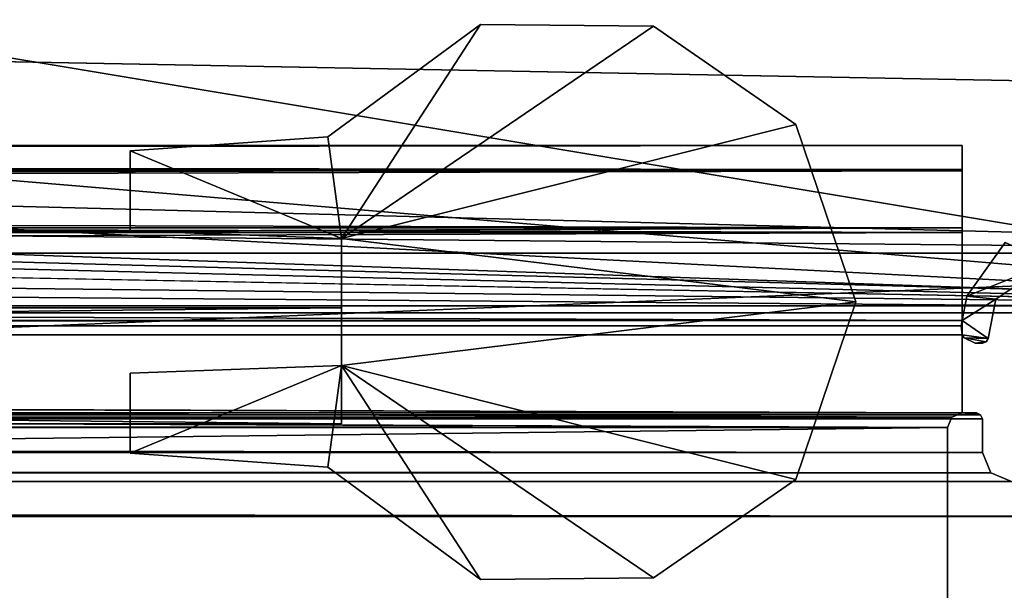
# Model space of a CAD drawing. Header units: metres. Extents: x -1004 to 0, y -808 to 0.
# Tile 60 of 142: x -116 to -82, y -761 to -742. Entities that reach past the tile are written whole.
import ezdxf

# ---------------------------------------------------------------- set-up
doc = ezdxf.new("R2010")
doc.units = ezdxf.units.M

msp = doc.modelspace()

# ---------------------------------------------------------------- linework, layer by layer
at = {"layer": 'top0'}
for points in [[(-920.458618, -745.91095, 2059.759766), (-920.458618, -746.793457, 2061.877197), (-83.458664, -745.91095, 2059.759766)], [(-920.458618, -746.793457, 2061.877197), (-83.458664, -746.793823, 2061.877441), (-83.458664, -745.91095, 2059.759766)], [(-83.458664, -745.91095, 2055.583008), (-920.458618, -745.91095, 2055.583008), (-83.458664, -745.91095, 2059.759766)], [(-920.458618, -745.91095, 2055.583008), (-920.458618, -745.91095, 2059.759766), (-83.458664, -745.91095, 2059.759766)], [(-920.458618, -746.738342, 2053.52124), (-920.458618, -745.91095, 2055.583008), (-83.458664, -746.738037, 2053.521729)], [(-920.458618, -745.91095, 2055.583008), (-83.458664, -745.91095, 2055.583008), (-83.458664, -746.738037, 2053.521729)], [(-83.458664, -745.91095, 166.059708), (-83.458664, -746.793823, 163.941879), (-920.458618, -745.91095, 166.059708)], [(-83.458664, -746.793823, 163.941879), (-920.458618, -746.793457, 163.94223), (-920.458618, -745.91095, 166.059708)], [(-83.458664, -745.91095, 170.236343), (-83.458664, -745.91095, 166.059708), (-920.458618, -745.91095, 170.236343)], [(-83.458664, -745.91095, 166.059708), (-920.458618, -745.91095, 166.059708), (-920.458618, -745.91095, 170.236343)], [(-83.458664, -746.738037, 172.297745), (-83.458664, -745.91095, 170.236343), (-920.458618, -746.738342, 172.298096)], [(-83.458664, -745.91095, 170.236343), (-920.458618, -745.91095, 170.236343), (-920.458618, -746.738342, 172.298096)], [(-83.458664, -746.738037, 2053.521729), (-83.458664, -745.91095, 2055.583008), (-83.458664, -748.91095, 2062.759766)], [(-83.458664, -745.91095, 2055.583008), (-83.458664, -745.91095, 2059.759766), (-83.458664, -748.91095, 2062.759766)], [(-83.458664, -748.91095, 2062.759766), (-83.458664, -745.91095, 2059.759766), (-83.458664, -746.793823, 2061.877441)], [(-83.458664, -748.753967, 173.232193), (-83.458664, -746.793823, 163.941879), (-83.458664, -745.91095, 166.059708)], [(-83.458664, -745.91095, 166.059708), (-83.458664, -745.91095, 170.236343), (-83.458664, -748.753967, 173.232193)], [(-83.458664, -745.91095, 170.236343), (-83.458664, -746.738037, 172.297745), (-83.458664, -748.753967, 173.232193)], [(-920.458618, -746.738342, 2053.52124), (-83.458664, -746.738037, 2053.521729), (-83.458664, -748.753967, 2052.587158)], [(-83.458664, -748.753967, 173.232193), (-83.458664, -746.738037, 172.297745), (-920.458618, -748.753967, 173.232193)], [(-83.458664, -746.738037, 172.297745), (-920.458618, -746.738342, 172.298096), (-920.458618, -748.753967, 173.232193)], [(-920.458618, -748.753967, 2052.587158), (-920.458618, -746.738342, 2053.52124), (-83.458664, -748.753967, 2052.587158)], [(-920.458618, -746.793457, 2061.877197), (-920.458618, -748.91095, 2062.759766), (-83.458664, -746.793823, 2061.877441)], [(-83.458664, -746.793823, 163.941879), (-83.458664, -748.91095, 163.059708), (-920.458618, -746.793457, 163.94223)], [(-83.458664, -748.91095, 163.059708), (-920.458618, -748.91095, 163.059708), (-920.458618, -746.793457, 163.94223)], [(-920.458618, -748.91095, 2062.759766), (-83.458664, -748.91095, 2062.759766), (-83.458664, -746.793823, 2061.877441)], [(-83.458664, -748.91095, 2062.759766), (-83.458664, -748.753967, 2052.587158), (-83.458664, -746.738037, 2053.521729)], [(-83.458664, -748.91095, 163.059708), (-83.458664, -746.793823, 163.941879), (-83.458664, -748.753967, 173.232193)], [(-920.458618, -751.950134, 2052.419678), (-83.458664, -748.753967, 2052.587158), (-83.458664, -751.950256, 2052.419678)], [(-920.458618, -751.950134, 2052.419678), (-920.458618, -748.753967, 2052.587158), (-83.458664, -748.753967, 2052.587158)], [(-920.421997, -752.13855, 173.409576), (-83.458664, -748.753967, 173.232193), (-920.458618, -751.950134, 173.399704)], [(-83.458664, -748.753967, 173.232193), (-920.458618, -748.753967, 173.232193), (-920.458618, -751.950134, 173.399704)], [(-83.458664, -751.950256, 173.399704), (-83.458664, -748.753967, 173.232193), (-920.421997, -752.13855, 173.409576)], [(-83.458664, -751.950256, 2052.419678), (-83.458664, -748.753967, 2052.587158), (-83.458664, -748.91095, 2062.759766)], [(-83.458664, -751.950256, 173.399704), (-83.458664, -748.91095, 163.059708), (-83.458664, -748.753967, 173.232193)], [(-83.458664, -748.91095, 2062.759766), (-920.458618, -748.91095, 2062.759766), (-83.458664, -751.950256, 2062.759766)], [(-920.458618, -748.91095, 2062.759766), (-920.458618, -751.950134, 2062.759766), (-83.458664, -751.950256, 2062.759766)], [(-920.458618, -748.91095, 163.059708), (-83.458664, -748.91095, 163.059708), (-920.458618, -751.950134, 163.059708)], [(-83.458664, -748.91095, 163.059708), (-83.458664, -751.950256, 163.059708), (-920.458618, -751.950134, 163.059708)], [(-83.458664, -751.950256, 2062.759766), (-83.458664, -751.950256, 2052.419678), (-83.458664, -748.91095, 2062.759766)], [(-83.458664, -751.950256, 173.399704), (-83.458664, -751.950256, 163.059708), (-83.458664, -748.91095, 163.059708)], [(-81.977592, -749.262573, 2062.759766), (-83.29628, -751.114807, 2062.759766), (-80.422409, -749.955994, 2062.759766)], [(-83.29628, -751.114807, 2062.759766), (-81.977592, -749.262573, 2062.759766), (-83.29628, -751.114807, 163.059708)], [(-81.977592, -749.262573, 2062.759766), (-81.977592, -749.262573, 163.059708), (-83.29628, -751.114807, 163.059708)], [(-83.29628, -751.114807, 163.059708), (-81.977592, -749.262573, 163.059708), (-80.422409, -749.955994, 163.059708)], [(-83.29628, -751.114807, 2062.759766), (-82.297012, -751.214539, 2062.759766), (-80.422409, -749.955994, 2062.759766)], [(-83.29628, -751.114807, 163.059708), (-80.422409, -749.955994, 163.059708), (-82.297012, -751.214539, 163.059708)], [(-80.422409, -749.955994, 2062.759766), (-82.297012, -751.214539, 2062.759766), (-80.422409, -749.955994, 163.059708)], [(-82.297012, -751.214539, 2062.759766), (-82.297012, -751.214539, 163.059708), (-80.422409, -749.955994, 163.059708)], [(-83.29628, -751.114807, 2062.759766), (-83.458664, -751.950256, 2062.759766), (-82.297012, -751.214539, 2062.759766)], [(-83.458664, -751.950256, 2062.759766), (-83.29628, -751.114807, 2062.759766), (-83.458664, -751.950256, 2052.419678)], [(-83.29628, -751.114807, 2062.759766), (-83.29628, -751.114807, 163.059708), (-83.458664, -751.950256, 2052.419678)], [(-83.458664, -751.950256, 2052.419678), (-83.29628, -751.114807, 163.059708), (-83.458664, -751.950256, 173.399704)], [(-83.29628, -751.114807, 163.059708), (-83.458664, -751.950256, 163.059708), (-83.458664, -751.950256, 173.399704)], [(-83.458664, -751.950256, 163.059708), (-83.29628, -751.114807, 163.059708), (-82.297012, -751.214539, 163.059708)], [(-83.458664, -751.950256, 2062.759766), (-82.560928, -752.572083, 2062.759766), (-82.297012, -751.214539, 2062.759766)], [(-83.458664, -751.950256, 163.059708), (-82.297012, -751.214539, 163.059708), (-82.560928, -752.572083, 163.059708)], [(-82.297012, -751.214539, 163.059708), (-82.297012, -751.214539, 2062.759766), (-82.560928, -752.572083, 163.059708)], [(-82.297012, -751.214539, 2062.759766), (-82.560928, -752.572083, 2062.759766), (-82.560928, -752.572083, 163.059708)], [(-83.458664, -751.950256, 2062.759766), (-920.458618, -751.950134, 2062.759766), (-920.458618, -752.442322, 2062.759766)], [(-920.421997, -752.13855, 2052.409912), (-920.458618, -751.950134, 2052.419678), (-83.458664, -751.950256, 2052.419678)], [(-920.458618, -751.950134, 163.059708), (-83.458664, -751.950256, 163.059708), (-920.458618, -752.442322, 163.059708)], [(-920.458618, -752.442322, 2062.759766), (-83.458664, -752.442261, 2062.759766), (-83.458664, -751.950256, 2062.759766)], [(-920.458618, -752.442322, 163.059708), (-83.458664, -751.950256, 163.059708), (-83.458664, -752.442261, 163.059708)], [(-920.458618, -752.442322, 2052.393799), (-920.421997, -752.13855, 2052.409912), (-83.458664, -752.442261, 2052.393799)], [(-920.421997, -752.13855, 173.409576), (-920.458618, -752.442322, 173.425491), (-83.958633, -755.63855, 173.593002)], [(-920.421997, -752.13855, 2052.409912), (-83.458664, -751.950256, 2052.419678), (-83.495255, -752.13855, 2052.409912)], [(-83.495255, -752.13855, 173.409576), (-83.458664, -751.950256, 173.399704), (-920.421997, -752.13855, 173.409576)], [(-83.458664, -752.442261, 2052.393799), (-920.421997, -752.13855, 2052.409912), (-83.495255, -752.13855, 2052.409912)], [(-83.811951, -755.286255, 173.574539), (-920.421997, -752.13855, 173.409576), (-83.958633, -755.63855, 173.593002)], [(-83.811951, -755.286255, 173.574539), (-83.458633, -755.13855, 173.566803), (-920.421997, -752.13855, 173.409576)], [(-83.458633, -755.13855, 173.566803), (-83.458664, -752.442261, 173.425491), (-920.421997, -752.13855, 173.409576)], [(-920.421997, -752.13855, 173.409576), (-83.458664, -752.442261, 173.425491), (-83.495255, -752.13855, 173.409576)], [(-83.495255, -752.13855, 173.409576), (-83.495255, -752.13855, 2052.409912), (-83.458664, -751.950256, 173.399704)], [(-83.495255, -752.13855, 2052.409912), (-83.458664, -751.950256, 2052.419678), (-83.458664, -751.950256, 173.399704)], [(-83.495255, -752.13855, 2052.409912), (-83.495255, -752.13855, 173.409576), (-83.458664, -752.442261, 2052.393799)], [(-83.495255, -752.13855, 173.409576), (-83.458664, -752.442261, 173.425491), (-83.458664, -752.442261, 2052.393799)], [(-83.458664, -752.442261, 2062.759766), (-82.560928, -752.572083, 2062.759766), (-83.458664, -751.950256, 2062.759766)], [(-83.458664, -752.442261, 163.059708), (-83.458664, -751.950256, 163.059708), (-82.560928, -752.572083, 163.059708)], [(-83.458633, -755.13855, 2062.759766), (-83.458664, -752.442261, 2062.759766), (-920.458618, -752.442322, 2062.759766)], [(-83.458633, -755.13855, 2052.252686), (-920.458618, -752.442322, 2052.393799), (-83.458664, -752.442261, 2052.393799)], [(-83.458633, -755.13855, 163.059708), (-920.458618, -752.442322, 163.059708), (-83.458664, -752.442261, 163.059708)], [(-920.458618, -755.13855, 2062.759766), (-83.458633, -755.13855, 2062.759766), (-920.458618, -752.442322, 2062.759766)], [(-920.458618, -755.13855, 2052.252686), (-920.458618, -752.442322, 2052.393799), (-83.458633, -755.13855, 2052.252686)], [(-83.958633, -755.63855, 173.593002), (-920.458618, -752.442322, 173.425491), (-920.458618, -755.13855, 173.566803)], [(-920.458618, -755.13855, 163.059708), (-920.458618, -752.442322, 163.059708), (-83.458633, -755.13855, 163.059708)], [(-83.458664, -752.442261, 2062.759766), (-83.389511, -752.551208, 2062.759766), (-82.560928, -752.572083, 2062.759766)], [(-83.458664, -752.442261, 2062.759766), (-83.458664, -752.442261, 2052.393799), (-83.389511, -752.551208, 2062.759766)], [(-83.458664, -752.442261, 2052.393799), (-83.389511, -752.551208, 163.059708), (-83.389511, -752.551208, 2062.759766)], [(-83.458664, -752.442261, 2052.393799), (-83.458664, -752.442261, 173.425491), (-83.389511, -752.551208, 163.059708)], [(-83.458664, -752.442261, 173.425491), (-83.458664, -752.442261, 163.059708), (-83.389511, -752.551208, 163.059708)], [(-83.458633, -755.13855, 2052.252686), (-83.458664, -752.442261, 2052.393799), (-83.458633, -755.13855, 2062.759766)], [(-83.458664, -752.442261, 2052.393799), (-83.458664, -752.442261, 2062.759766), (-83.458633, -755.13855, 2062.759766)], [(-83.458664, -752.442261, 163.059708), (-83.458664, -752.442261, 173.425491), (-83.458633, -755.13855, 163.059708)], [(-83.458664, -752.442261, 173.425491), (-83.458633, -755.13855, 173.566803), (-83.458633, -755.13855, 163.059708)], [(-83.458664, -752.442261, 163.059708), (-82.560928, -752.572083, 163.059708), (-83.389511, -752.551208, 163.059708)], [(-83.389511, -752.551208, 2062.759766), (-82.6306, -752.688354, 2062.759766), (-82.560928, -752.572083, 2062.759766)], [(-83.389511, -752.551208, 2062.759766), (-83.004532, -752.733948, 2062.759766), (-82.6306, -752.688354, 2062.759766)], [(-83.004532, -752.733948, 2062.759766), (-83.389511, -752.551208, 2062.759766), (-83.004532, -752.733948, 163.059708)], [(-83.389511, -752.551208, 2062.759766), (-83.389511, -752.551208, 163.059708), (-83.004532, -752.733948, 163.059708)], [(-82.560928, -752.572083, 163.059708), (-82.6306, -752.688354, 163.059708), (-83.389511, -752.551208, 163.059708)], [(-83.389511, -752.551208, 163.059708), (-82.6306, -752.688354, 163.059708), (-83.004532, -752.733948, 163.059708)], [(-82.560928, -752.572083, 2062.759766), (-82.6306, -752.688354, 2062.759766), (-82.560928, -752.572083, 163.059708)], [(-82.6306, -752.688354, 2062.759766), (-82.6306, -752.688354, 163.059708), (-82.560928, -752.572083, 163.059708)], [(-83.004532, -752.733948, 2062.759766), (-82.757217, -752.733948, 2062.759766), (-82.6306, -752.688354, 2062.759766)], [(-82.6306, -752.688354, 163.059708), (-82.757217, -752.733948, 163.059708), (-83.004532, -752.733948, 163.059708)], [(-82.757217, -752.733948, 163.059708), (-82.757217, -752.733948, 2062.759766), (-83.004532, -752.733948, 163.059708)], [(-82.757217, -752.733948, 2062.759766), (-83.004532, -752.733948, 2062.759766), (-83.004532, -752.733948, 163.059708)], [(-82.6306, -752.688354, 2062.759766), (-82.757217, -752.733948, 2062.759766), (-82.6306, -752.688354, 163.059708)], [(-82.757217, -752.733948, 2062.759766), (-82.757217, -752.733948, 163.059708), (-82.6306, -752.688354, 163.059708)], [(-921.099792, -755.197388, 2062.759766), (-921.158569, -755.338501, 2062.759766), (-82.758682, -755.338501, 2062.759766)], [(-921.158569, -755.338501, 163.059708), (-921.099792, -755.197388, 163.059708), (-82.758682, -755.338501, 163.059708)], [(-82.758682, -755.338501, 2062.759766), (-921.158569, -755.338501, 2062.759766), (-82.758682, -756.498962, 2062.759766)], [(-921.158569, -755.338501, 2062.759766), (-921.158569, -756.498962, 2062.759766), (-82.758682, -756.498962, 2062.759766)], [(-921.158569, -756.498962, 163.059708), (-921.158569, -755.338501, 163.059708), (-82.758682, -756.498962, 163.059708)], [(-82.758682, -756.498962, 163.059708), (-921.158569, -755.338501, 163.059708), (-82.758682, -755.338501, 163.059708)], [(-82.817459, -755.197388, 2062.759766), (-920.458618, -755.13855, 2062.759766), (-921.099792, -755.197388, 2062.759766)], [(-921.099792, -755.197388, 163.059708), (-920.458618, -755.13855, 163.059708), (-82.817459, -755.197388, 163.059708)], [(-82.817459, -755.197388, 2062.759766), (-921.099792, -755.197388, 2062.759766), (-82.758682, -755.338501, 2062.759766)], [(-82.758682, -755.338501, 163.059708), (-921.099792, -755.197388, 163.059708), (-82.817459, -755.197388, 163.059708)], [(-83.458633, -755.13855, 2062.759766), (-920.458618, -755.13855, 2062.759766), (-82.817459, -755.197388, 2062.759766)], [(-83.811951, -755.286255, 2052.244873), (-920.105713, -755.285828, 2052.244873), (-920.458618, -755.13855, 2052.252686)], [(-83.811951, -755.286255, 2052.244873), (-920.458618, -755.13855, 2052.252686), (-83.458633, -755.13855, 2052.252686)], [(-920.458618, -755.13855, 173.566803), (-920.105286, -755.286255, 173.574539), (-83.958633, -755.63855, 173.593002)], [(-82.817459, -755.197388, 163.059708), (-920.458618, -755.13855, 163.059708), (-83.458633, -755.13855, 163.059708)], [(-919.958618, -755.63855, 2052.226318), (-920.105713, -755.285828, 2052.244873), (-83.811951, -755.286255, 2052.244873)], [(-920.105286, -755.286255, 173.574539), (-919.958618, -755.63855, 173.593002), (-83.958633, -755.63855, 173.593002)], [(-83.958633, -755.63855, 2052.226318), (-919.958618, -755.63855, 2052.226318), (-83.811951, -755.286255, 2052.244873)], [(-83.811951, -755.286255, 2052.244873), (-83.811951, -755.286255, 173.574539), (-83.958633, -755.63855, 2052.226318)], [(-83.811951, -755.286255, 173.574539), (-83.958633, -755.63855, 173.593002), (-83.958633, -755.63855, 2052.226318)], [(-83.458633, -755.13855, 2052.252686), (-83.458633, -755.13855, 173.566803), (-83.811951, -755.286255, 2052.244873)], [(-83.458633, -755.13855, 173.566803), (-83.811951, -755.286255, 173.574539), (-83.811951, -755.286255, 2052.244873)], [(-82.958633, -755.13855, 2062.759766), (-83.458633, -755.13855, 2062.759766), (-82.817459, -755.197388, 2062.759766)], [(-82.958633, -755.13855, 2062.759766), (-82.958633, -755.13855, 2016.409668), (-83.458633, -755.13855, 2052.252686)], [(-82.958633, -755.13855, 2016.409668), (-82.958633, -755.13855, 209.409683), (-83.458633, -755.13855, 2052.252686)], [(-83.458633, -755.13855, 2052.252686), (-82.958633, -755.13855, 209.409683), (-83.458633, -755.13855, 173.566803)], [(-82.958633, -755.13855, 209.409683), (-83.458633, -755.13855, 163.059708), (-83.458633, -755.13855, 173.566803)], [(-82.958633, -755.13855, 209.409683), (-82.958633, -755.13855, 163.059708), (-83.458633, -755.13855, 163.059708)], [(-83.458633, -755.13855, 2052.252686), (-83.458633, -755.13855, 2062.759766), (-82.958633, -755.13855, 2062.759766)], [(-83.458633, -755.13855, 163.059708), (-82.958633, -755.13855, 163.059708), (-82.817459, -755.197388, 163.059708)], [(-82.958633, -755.13855, 163.059708), (-82.958633, -755.13855, 209.409683), (-82.817459, -755.197388, 163.059708)], [(-82.958633, -755.13855, 209.409683), (-82.958633, -755.13855, 2016.409668), (-82.817459, -755.197388, 163.059708)], [(-82.817459, -755.197388, 163.059708), (-82.958633, -755.13855, 2016.409668), (-82.817459, -755.197388, 2062.759766)], [(-82.958633, -755.13855, 2016.409668), (-82.958633, -755.13855, 2062.759766), (-82.817459, -755.197388, 2062.759766)], [(-82.817459, -755.197388, 2062.759766), (-82.758682, -755.338501, 2062.759766), (-82.817459, -755.197388, 163.059708)], [(-82.758682, -755.338501, 2062.759766), (-82.758682, -755.338501, 163.059708), (-82.817459, -755.197388, 163.059708)], [(-82.758682, -755.338501, 2062.759766), (-82.758682, -756.498962, 2062.759766), (-82.758682, -755.338501, 163.059708)], [(-82.758682, -756.498962, 2062.759766), (-82.758682, -756.498962, 163.059708), (-82.758682, -755.338501, 163.059708)], [(-919.958618, -765.51178, 2051.708984), (-919.958618, -755.63855, 2052.226318), (-83.958633, -765.51178, 2051.708984)], [(-919.958618, -755.63855, 2052.226318), (-83.958633, -755.63855, 2052.226318), (-83.958633, -765.51178, 2051.708984)], [(-919.958618, -755.63855, 173.593002), (-919.958618, -765.51178, 174.110428), (-83.958633, -755.63855, 173.593002)], [(-83.958633, -755.63855, 173.593002), (-919.958618, -765.51178, 174.110428), (-83.958633, -765.51178, 174.110428)], [(-83.958633, -765.51178, 2051.708984), (-83.958633, -755.63855, 2052.226318), (-83.958633, -763.270508, 2026.755249)], [(-83.958633, -755.63855, 2052.226318), (-83.958633, -755.63855, 173.593002), (-83.958633, -763.270508, 2026.755249)], [(-83.958633, -763.270508, 2026.755249), (-83.958633, -755.63855, 173.593002), (-83.958633, -763.270508, 199.064117)], [(-83.958633, -755.63855, 173.593002), (-83.958633, -765.51178, 174.110428), (-83.958633, -763.270508, 199.064117)], [(-921.158569, -756.498962, 2062.759766), (-921.452393, -757.204407, 2062.759766), (-82.464851, -757.204407, 2062.759766)], [(-921.452393, -757.204407, 163.059708), (-921.158569, -756.498962, 163.059708), (-82.464851, -757.204407, 163.059708)], [(-82.758682, -756.498962, 2062.759766), (-921.158569, -756.498962, 2062.759766), (-82.464851, -757.204407, 2062.759766)], [(-82.464851, -757.204407, 163.059708), (-921.158569, -756.498962, 163.059708), (-82.758682, -756.498962, 163.059708)], [(-82.758682, -756.498962, 2062.759766), (-82.464851, -757.204407, 2062.759766), (-82.758682, -756.498962, 163.059708)], [(-82.464851, -757.204407, 2062.759766), (-82.464851, -757.204407, 163.059708), (-82.758682, -756.498962, 163.059708)], [(-921.452393, -757.204407, 2062.759766), (-922.158569, -757.498962, 2062.759766), (-81.758682, -757.498962, 2062.759766)], [(-922.158569, -757.498962, 163.059708), (-921.452393, -757.204407, 163.059708), (-81.758682, -757.498962, 163.059708)], [(-82.464851, -757.204407, 2062.759766), (-921.452393, -757.204407, 2062.759766), (-81.758682, -757.498962, 2062.759766)], [(-81.758682, -757.498962, 163.059708), (-921.452393, -757.204407, 163.059708), (-82.464851, -757.204407, 163.059708)], [(-82.464851, -757.204407, 2062.759766), (-81.758682, -757.498962, 2062.759766), (-82.464851, -757.204407, 163.059708)], [(-81.758682, -757.498962, 2062.759766), (-81.758682, -757.498962, 163.059708), (-82.464851, -757.204407, 163.059708)], [(-922.158569, -757.498962, 2062.759766), (-930.71106, -758.710327, 2062.759766), (-73.206192, -758.710327, 2062.759766)], [(-930.71106, -758.710327, 163.059708), (-922.158569, -757.498962, 163.059708), (-73.206192, -758.710327, 163.059708)], [(-81.758682, -757.498962, 2062.759766), (-922.158569, -757.498962, 2062.759766), (-73.206192, -758.710327, 2062.759766)], [(-73.206192, -758.710327, 163.059708), (-922.158569, -757.498962, 163.059708), (-81.758682, -757.498962, 163.059708)], [(-73.206192, -758.710327, 2062.759766), (-930.71106, -758.710327, 2062.759766), (-83.458664, -770.893066, 2062.759766)], [(-83.458664, -770.893066, 2062.759766), (-930.71106, -758.710327, 2062.759766), (-920.458618, -770.893127, 2062.759766)], [(-920.458618, -770.893127, 163.059708), (-930.71106, -758.710327, 163.059708), (-83.458664, -770.893066, 163.059708)], [(-83.458664, -770.893066, 163.059708), (-930.71106, -758.710327, 163.059708), (-73.206192, -758.710327, 163.059708)], [(-35.958637, -759.910339, 2062.759766), (-73.206192, -758.710327, 2062.759766), (-83.458664, -770.893066, 2062.759766)], [(-73.206192, -758.710327, 163.059708), (-35.958637, -759.910339, 163.059708), (-83.458664, -770.893066, 163.059708)], [(-35.958637, -759.910339, 2062.759766), (-83.458664, -770.893066, 2062.759766), (-35.958637, -772.510315, 2062.759766)], [(-35.958637, -759.910339, 163.059708), (-35.958637, -772.510315, 163.059708), (-83.458664, -770.893066, 163.059708)]]:
    msp.add_3dface(points, dxfattribs=at)
at = {"layer": 'top0123411'}
for points in [[(-217.024689, -763.271118, 90), (-470.61264, -638.481506, 90), (-10, -10, 90)], [(-10.00001, -794.032166, 90), (-217.024689, -763.271118, 90), (-10, -10, 90)], [(-81.116722, -701.707336, 107.774712), (-88.315208, -711.812134, 107.598335), (-54.174671, -744.342712, 163.059708)], [(-88.315208, -711.812134, 107.598335), (-98.493874, -718.982056, 107.473183), (-56.742756, -748.033386, 163.059708)], [(-54.174671, -744.342712, 163.059708), (-88.315208, -711.812134, 107.598335), (-56.742756, -748.033386, 163.059708)], [(-98.493874, -718.982056, 107.473183), (-110.518028, -722.321716, 107.414894), (-64.87928, -751.444458, 163.059708)], [(-56.742756, -748.033386, 163.059708), (-98.493874, -718.982056, 107.473183), (-60.480293, -750.533447, 163.059708)], [(-98.493874, -718.982056, 107.473183), (-64.87928, -751.444458, 163.059708), (-60.480293, -750.533447, 163.059708)], [(-110.518028, -722.321716, 107.414894), (-139.141571, -739.092041, 135.433685), (-64.87928, -751.444458, 163.059708)], [(-139.141571, -739.092041, 135.433685), (-190.948242, -740.825867, 135.221756), (-64.87928, -751.444458, 163.059708)], [(-64.87928, -751.444458, 163.059708), (-190.948242, -740.825867, 135.221756), (-242.770691, -742.300293, 135.031372)], [(-64.87928, -751.444458, 163.059708), (-242.770691, -742.300293, 135.031372), (-294.606232, -743.512634, 134.868439)], [(-346.450989, -744.4599, 134.737961), (-64.87928, -751.444458, 163.059708), (-294.606232, -743.512634, 134.868439)], [(-346.450989, -744.4599, 134.737961), (-398.302673, -745.139038, 134.642822), (-64.87928, -751.444458, 163.059708)], [(-64.87928, -751.444458, 163.059708), (-605.734558, -745.139038, 134.642822), (-939.157776, -751.444458, 163.059708)], [(-398.302673, -745.139038, 134.642822), (-605.734558, -745.139038, 134.642822), (-64.87928, -751.444458, 163.059708)], [(-21.421581, -788.070801, 163.059708), (-939.157776, -751.444458, 163.059708), (-982.615723, -788.070801, 163.059708)], [(-64.87928, -751.444458, 163.059708), (-939.157776, -751.444458, 163.059708), (-21.421581, -788.070801, 163.059708)]]:
    msp.add_3dface(points, dxfattribs=at)
at = {"layer": 'top0123412'}
for points in [[(-946.362122, -741.070984, 2075.415039), (-939.551636, -726.523193, 2093.723145), (-54.187531, -749.625977, 2063.023682)], [(-54.187531, -749.625977, 2063.023682), (-939.551636, -726.523193, 2093.723145), (-57.675217, -741.070984, 2075.415039)], [(-941.27301, -727.559326, 2097.011475), (-949.259888, -744.18219, 2076.154297), (-51.716675, -751.684326, 2065.279785)], [(-51.716675, -751.684326, 2065.279785), (-54.777439, -744.18219, 2076.154297), (-941.27301, -727.559326, 2097.011475)], [(-54.777439, -744.18219, 2076.154297), (-62.764313, -727.559326, 2097.011475), (-941.27301, -727.559326, 2097.011475)], [(-949.849792, -749.625977, 2063.023682), (-946.362122, -741.070984, 2075.415039), (-54.187531, -749.625977, 2063.023682)], [(-949.259888, -744.18219, 2076.154297), (-952.320618, -751.684326, 2065.279785), (-51.716675, -751.684326, 2065.279785)], [(-949.849792, -749.625977, 2063.023682), (-54.187531, -749.625977, 2063.023682), (-988.018677, -788.016113, 2063.023682)], [(-988.018677, -788.016113, 2063.023682), (-54.187531, -749.625977, 2063.023682), (-16.018654, -788.016113, 2063.023682)], [(-991.018677, -791.016113, 2065.279785), (-13.018654, -791.016113, 2065.279785), (-952.320618, -751.684326, 2065.279785)], [(-952.320618, -751.684326, 2065.279785), (-13.018654, -791.016113, 2065.279785), (-51.716675, -751.684326, 2065.279785)]]:
    msp.add_3dface(points, dxfattribs=at)
at = {"layer": 'top0123456'}
for points in [[(-104.870285, -749.118042, 174.909683), (-105.348373, -745.610779, 174.909683), (-100.072281, -741.740295, 174.909683)], [(-105.348373, -745.610779, 2050.909668), (-100.072281, -741.740295, 2050.909668), (-105.348373, -745.610779, 174.909683)], [(-100.072281, -741.740295, 2050.909668), (-100.072281, -741.740295, 174.909683), (-105.348373, -745.610779, 174.909683)], [(-100.072281, -741.740295, 2050.909668), (-105.348373, -745.610779, 2050.909668), (-104.870285, -749.118042, 2050.909668)], [(-100.072281, -741.740295, 174.909683), (-94.102646, -741.799255, 174.909683), (-104.870285, -749.118042, 174.909683)], [(-94.102646, -741.799255, 2050.909668), (-100.072281, -741.740295, 2050.909668), (-104.870285, -749.118042, 2050.909668)], [(-100.072281, -741.740295, 2050.909668), (-94.102646, -741.799255, 2050.909668), (-100.072281, -741.740295, 174.909683)], [(-94.102646, -741.799255, 2050.909668), (-94.102646, -741.799255, 174.909683), (-100.072281, -741.740295, 174.909683)], [(-94.102646, -741.799255, 174.909683), (-89.199707, -745.189087, 174.909683), (-104.870285, -749.118042, 174.909683)], [(-104.870285, -749.118042, 2050.909668), (-89.199707, -745.189087, 2050.909668), (-94.102646, -741.799255, 2050.909668)], [(-94.102646, -741.799255, 2050.909668), (-89.199707, -745.189087, 2050.909668), (-94.102646, -741.799255, 174.909683)], [(-89.199707, -745.189087, 2050.909668), (-89.199707, -745.189087, 174.909683), (-94.102646, -741.799255, 174.909683)], [(-104.870285, -749.118042, 174.909683), (-89.199707, -745.189087, 174.909683), (-87.123703, -751.311157, 174.909683)], [(-87.123703, -751.311157, 2050.909668), (-89.199707, -745.189087, 2050.909668), (-104.870285, -749.118042, 2050.909668)], [(-89.199707, -745.189087, 2050.909668), (-87.123703, -751.311157, 2050.909668), (-89.199707, -745.189087, 174.909683)], [(-87.123703, -751.311157, 2050.909668), (-87.123703, -751.311157, 174.909683), (-89.199707, -745.189087, 174.909683)], [(-112.170334, -746.096191, 174.909683), (-105.348373, -745.610779, 174.909683), (-104.870285, -749.118042, 174.909683)], [(-112.170334, -746.096191, 2050.909668), (-105.348373, -745.610779, 2050.909668), (-112.170334, -746.096191, 174.909683)], [(-105.348373, -745.610779, 2050.909668), (-105.348373, -745.610779, 174.909683), (-112.170334, -746.096191, 174.909683)], [(-104.870285, -749.118042, 2050.909668), (-105.348373, -745.610779, 2050.909668), (-112.170334, -746.096191, 2050.909668)], [(-112.170334, -748.858459, 174.909683), (-112.170334, -746.096191, 174.909683), (-104.870285, -749.118042, 174.909683)], [(-112.170334, -748.858459, 2050.909668), (-112.170334, -746.096191, 2050.909668), (-112.170334, -748.858459, 174.909683)], [(-112.170334, -746.096191, 2050.909668), (-112.170334, -746.096191, 174.909683), (-112.170334, -748.858459, 174.909683)], [(-112.170334, -748.858459, 2050.909668), (-104.870285, -749.118042, 2050.909668), (-112.170334, -746.096191, 2050.909668)], [(-104.870285, -749.118042, 2050.909668), (-112.170334, -748.858459, 2050.909668), (-104.870285, -749.118042, 174.909683)], [(-112.170334, -748.858459, 2050.909668), (-112.170334, -748.858459, 174.909683), (-104.870285, -749.118042, 174.909683)], [(-104.870285, -749.118042, 174.909683), (-87.123703, -751.311157, 174.909683), (-104.870285, -753.504211, 174.909683)], [(-104.870285, -753.504211, 2050.909668), (-104.870285, -749.118042, 2050.909668), (-104.870285, -753.504211, 174.909683)], [(-104.870285, -749.118042, 2050.909668), (-104.870285, -749.118042, 174.909683), (-104.870285, -753.504211, 174.909683)], [(-104.870285, -753.504211, 2050.909668), (-87.123703, -751.311157, 2050.909668), (-104.870285, -749.118042, 2050.909668)], [(-87.123703, -751.311157, 174.909683), (-89.200348, -757.433594, 174.909683), (-104.870285, -753.504211, 174.909683)], [(-89.199875, -757.432983, 2050.909668), (-87.123703, -751.311157, 2050.909668), (-104.870285, -753.504211, 2050.909668)], [(-89.199875, -757.432983, 2050.909668), (-89.200348, -757.433594, 174.909683), (-87.123703, -751.311157, 174.909683)], [(-87.123703, -751.311157, 2050.909668), (-89.199875, -757.432983, 2050.909668), (-87.123703, -751.311157, 174.909683)], [(-104.870285, -753.504211, 174.909683), (-105.348251, -757.011597, 174.909683), (-112.170334, -756.526001, 174.909683)], [(-112.170334, -756.526001, 174.909683), (-112.170334, -753.763794, 174.909683), (-104.870285, -753.504211, 174.909683)], [(-112.170334, -753.763794, 2050.909668), (-104.870285, -753.504211, 2050.909668), (-112.170334, -753.763794, 174.909683)], [(-104.870285, -753.504211, 2050.909668), (-104.870285, -753.504211, 174.909683), (-112.170334, -753.763794, 174.909683)], [(-112.170334, -753.763794, 2050.909668), (-112.170334, -756.526001, 2050.909668), (-104.870285, -753.504211, 2050.909668)], [(-112.170334, -756.526001, 2050.909668), (-105.348251, -757.011597, 2050.909668), (-104.870285, -753.504211, 2050.909668)], [(-100.072769, -760.881958, 174.909683), (-105.348251, -757.011597, 174.909683), (-104.870285, -753.504211, 174.909683)], [(-104.870285, -753.504211, 2050.909668), (-105.348251, -757.011597, 2050.909668), (-100.072525, -760.88208, 2050.909668)], [(-104.870285, -753.504211, 174.909683), (-89.200348, -757.433594, 174.909683), (-94.103416, -760.823242, 174.909683)], [(-94.103416, -760.823242, 174.909683), (-100.072769, -760.881958, 174.909683), (-104.870285, -753.504211, 174.909683)], [(-94.102943, -760.82312, 2050.909668), (-89.199875, -757.432983, 2050.909668), (-104.870285, -753.504211, 2050.909668)], [(-100.072525, -760.88208, 2050.909668), (-94.102943, -760.82312, 2050.909668), (-104.870285, -753.504211, 2050.909668)], [(-112.170334, -756.526001, 2050.909668), (-112.170334, -753.763794, 2050.909668), (-112.170334, -756.526001, 174.909683)], [(-112.170334, -753.763794, 2050.909668), (-112.170334, -753.763794, 174.909683), (-112.170334, -756.526001, 174.909683)], [(-105.348251, -757.011597, 2050.909668), (-112.170334, -756.526001, 2050.909668), (-105.348251, -757.011597, 174.909683)], [(-112.170334, -756.526001, 2050.909668), (-112.170334, -756.526001, 174.909683), (-105.348251, -757.011597, 174.909683)], [(-100.072525, -760.88208, 2050.909668), (-105.348251, -757.011597, 2050.909668), (-100.072769, -760.881958, 174.909683)], [(-105.348251, -757.011597, 2050.909668), (-105.348251, -757.011597, 174.909683), (-100.072769, -760.881958, 174.909683)], [(-94.102943, -760.82312, 2050.909668), (-94.103416, -760.823242, 174.909683), (-89.200348, -757.433594, 174.909683)], [(-89.199875, -757.432983, 2050.909668), (-94.102943, -760.82312, 2050.909668), (-89.200348, -757.433594, 174.909683)], [(-100.072525, -760.88208, 2050.909668), (-100.072769, -760.881958, 174.909683), (-94.103416, -760.823242, 174.909683)], [(-94.102943, -760.82312, 2050.909668), (-100.072525, -760.88208, 2050.909668), (-94.103416, -760.823242, 174.909683)]]:
    msp.add_3dface(points, dxfattribs=at)
at = {"layer": 'top0123458'}
for points in [[(-104.870232, -751.511169, 2018.409668), (-477.870239, -751.511169, 2018.409668), (-104.870232, -755.511169, 2018.409668)], [(-477.870239, -751.511169, 2018.409668), (-477.870239, -755.511169, 2018.409668), (-104.870232, -755.511169, 2018.409668)], [(-477.870239, -751.511169, 207.409683), (-104.870232, -751.511169, 207.409683), (-477.870239, -755.511169, 207.409683)], [(-104.870232, -751.511169, 207.409683), (-104.870232, -755.511169, 207.409683), (-477.870239, -755.511169, 207.409683)], [(-477.870239, -751.511169, 207.409683), (-477.870239, -751.511169, 2018.409668), (-104.870232, -751.511169, 207.409683)], [(-477.870239, -751.511169, 2018.409668), (-104.870232, -751.511169, 2018.409668), (-104.870232, -751.511169, 207.409683)], [(-104.870232, -751.511169, 2018.409668), (-104.870232, -755.511169, 2018.409668), (-104.870232, -751.511169, 207.409683)], [(-104.870232, -755.511169, 2018.409668), (-104.870232, -755.511169, 207.409683), (-104.870232, -751.511169, 207.409683)], [(-104.870232, -755.511169, 207.409683), (-104.870232, -755.511169, 2018.409668), (-477.870239, -755.511169, 207.409683)], [(-104.870232, -755.511169, 2018.409668), (-477.870239, -755.511169, 2018.409668), (-477.870239, -755.511169, 207.409683)]]:
    msp.add_3dface(points, dxfattribs=at)

doc.saveas('drawing.dxf')
